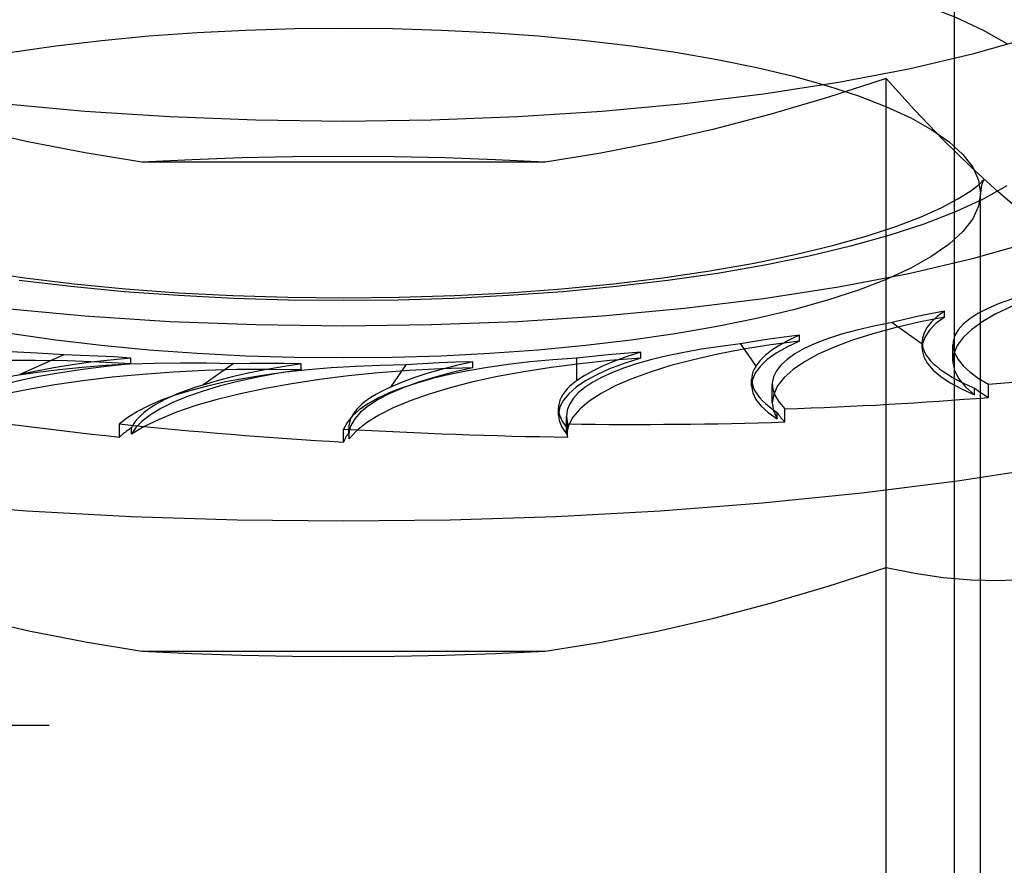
# Model space of a CAD drawing. Header units: inches. Extents: x 0 to 262, y 0 to 169.
# Tile 162 of 256: x 46.534 to 47.017, y 123.037 to 123.452. Entities that reach past the tile are written whole.
import ezdxf

# ---------------------------------------------------------------- set-up
doc = ezdxf.new("R2010")
doc.units = ezdxf.units.IN
doc.header["$LTSCALE"] = 14.384615
doc.header["$MEASUREMENT"] = 0
doc.linetypes.add('HIDDEN', pattern=[0.2, 0.1, -0.1])
doc.layers.add('DEFAULT_2', color=8, linetype='HIDDEN')

msp = doc.modelspace()

# ---------------------------------------------------------------- linework, layer by layer
at = {"layer": 'DEFAULT_2', "color": 8, "linetype": 'HIDDEN'}
for p, q in [((46.99267, 122.5041), (46.99267, 123.61588)), ((49.13017, 123.42502), (45.07667, 123.42502)), ((46.95904, 122.79153), (46.95904, 123.42306)), ((45.07667, 123.39811), (49.13017, 123.39811)), ((46.79167, 123.38205), (46.59367, 123.38205)), ((47.00542, 122.91414), (47.00542, 123.36688)), ((46.98767, 123.30597), (46.98767, 123.3089)), ((46.96199, 123.30335), (46.97676, 123.29285)), ((46.8875, 123.29284), (46.895, 123.28184)), ((46.91651, 123.29423), (46.91651, 123.29715)), ((46.97673, 123.29365), (46.97676, 123.29285)), ((46.97673, 123.29072), (46.97673, 123.29364)), ((46.99181, 123.28448), (46.99181, 123.29258)), ((46.83855, 123.28585), (46.83855, 123.28878)), ((46.55524, 123.28744), (46.53365, 123.27776)), ((46.58816, 123.28298), (46.58816, 123.28591)), ((46.6384, 123.2831), (46.62363, 123.27259)), ((46.67184, 123.28015), (46.67184, 123.28307)), ((46.75616, 123.28111), (46.75616, 123.28404)), ((46.8071, 123.28584), (46.8071, 123.27466)), ((46.72321, 123.28256), (46.71571, 123.27155)), ((46.89301, 123.27231), (46.89301, 123.2756)), ((46.90315, 123.26396), (46.90315, 123.27291)), ((47.0025, 123.26786), (47.0025, 123.27107)), ((47.0093, 123.26659), (47.0093, 123.27303)), ((46.79821, 123.25794), (46.79821, 123.26137)), ((46.90555, 123.25602), (46.90555, 123.25924)), ((46.90925, 123.25452), (46.90925, 123.26095)), ((46.80209, 123.25726), (46.80263, 123.25356)), ((46.80209, 123.25096), (46.80209, 123.25721)), ((46.5827, 123.24713), (46.5827, 123.25356)), ((46.58854, 123.24848), (46.58854, 123.25169)), ((46.69267, 123.24464), (46.69267, 123.25107)), ((46.69521, 123.25136), (46.69537, 123.2494)), ((46.69521, 123.24806), (46.69521, 123.25133)), ((46.69537, 123.24618), (46.69537, 123.2494)), ((46.80212, 123.25194), (46.80208, 123.25096)), ((46.80212, 123.24872), (46.80212, 123.25194)), ((46.80263, 123.24713), (46.80263, 123.25356)), ((46.69521, 123.24806), (46.69537, 123.24618)), ((46.59367, 123.14212), (46.79167, 123.14212)), ((45.10967, 123.10571), (49.25517, 123.10571))]:
    msp.add_line(p, q, dxfattribs=at)
for points in [[(46.25517, 123.51542), (46.25729, 123.50433), (46.26357, 123.49333), (46.27402, 123.48256), (46.28847, 123.47209), (46.30684, 123.46205), (46.3289, 123.45252), (46.35449, 123.44359), (46.38331, 123.43536), (46.41513, 123.4279), (46.4496, 123.42127), (46.48644, 123.41557), (46.52524, 123.41081), (46.56567, 123.40707), (46.60731, 123.40437), (46.64958, 123.40275), (46.69267, 123.40219)], [(46.69267, 123.40219), (46.73575, 123.40275), (46.77802, 123.40437), (46.81966, 123.40707), (46.86009, 123.41081), (46.8989, 123.41557), (46.93573, 123.42127), (46.9702, 123.4279), (47.00203, 123.43536), (47.03085, 123.44359), (47.05643, 123.45252), (47.07849, 123.46205), (47.09686, 123.47209), (47.11131, 123.48256), (47.12176, 123.49333), (47.12804, 123.50433), (47.13017, 123.51542)], [(46.69267, 123.4966), (46.71973, 123.49634), (46.74671, 123.49553), (46.77372, 123.49416), (46.80042, 123.49224), (46.82656, 123.48976), (46.85194, 123.48676), (46.8763, 123.48325), (46.89949, 123.47925), (46.92131, 123.47482), (46.94167, 123.46996), (46.96048, 123.4647), (46.97765, 123.45908), (46.99307, 123.45312), (47.00666, 123.44686), (47.0183, 123.44033)], [(46.37992, 123.36688), (46.38089, 123.37325), (46.38378, 123.37957), (46.3886, 123.38582), (46.39529, 123.39195), (46.40383, 123.39793), (46.41417, 123.40371), (46.42622, 123.40926), (46.43991, 123.41455), (46.45513, 123.41954), (46.47182, 123.4242), (46.48989, 123.42851), (46.50925, 123.43244), (46.52982, 123.43599), (46.55144, 123.4391), (46.57394, 123.44177), (46.59713, 123.44396), (46.6208, 123.44566), (46.64475, 123.44687), (46.66874, 123.44759), (46.69267, 123.44783)], [(46.69267, 123.44783), (46.71661, 123.44759), (46.74062, 123.44687), (46.76458, 123.44566), (46.78826, 123.44395), (46.81146, 123.44176), (46.83396, 123.43909), (46.85557, 123.43598), (46.87614, 123.43243), (46.89549, 123.4285), (46.91356, 123.42418), (46.93024, 123.41952), (46.94546, 123.41454), (46.95915, 123.40925), (46.9712, 123.4037), (46.98152, 123.39791), (46.99006, 123.39193), (46.99675, 123.3858), (47.00156, 123.37956), (47.00445, 123.37323), (47.00542, 123.36688)], [(46.59367, 123.38205), (46.56573, 123.38654), (46.5377, 123.39203), (46.50967, 123.39852), (46.48143, 123.406), (46.4528, 123.41445), (46.42384, 123.42389)], [(46.95904, 123.42306), (46.93025, 123.41375), (46.90189, 123.40543), (46.87402, 123.39811), (46.84645, 123.39178), (46.81897, 123.38642), (46.79167, 123.38205)], [(47.04122, 123.34521), (47.0277, 123.35579), (47.01414, 123.36731), (47.00057, 123.37977), (46.9869, 123.39321), (46.97305, 123.40764), (46.95904, 123.42306)], [(46.25517, 123.41497), (46.25729, 123.40387), (46.26357, 123.39288), (46.27402, 123.3821), (46.28847, 123.37164), (46.30684, 123.36159), (46.3289, 123.35206), (46.35449, 123.34314), (46.38331, 123.3349), (46.41513, 123.32744), (46.4496, 123.32082), (46.48644, 123.31511), (46.52524, 123.31035), (46.56567, 123.30661), (46.60731, 123.30391), (46.64958, 123.30229), (46.69267, 123.30174)], [(46.69267, 123.30174), (46.73575, 123.30229), (46.77802, 123.30391), (46.81966, 123.30661), (46.86009, 123.31035), (46.8989, 123.31511), (46.93573, 123.32082), (46.9702, 123.32744), (47.00203, 123.3349), (47.03085, 123.34314), (47.05643, 123.35206), (47.07849, 123.36159), (47.09686, 123.37164), (47.11131, 123.3821), (47.12176, 123.39288), (47.12804, 123.40387), (47.13017, 123.41497)], [(46.69267, 123.38475), (46.66759, 123.38458), (46.64273, 123.38407), (46.61809, 123.38323), (46.59367, 123.38205)], [(46.79167, 123.38205), (46.76724, 123.38323), (46.7426, 123.38407), (46.71774, 123.38458), (46.69267, 123.38475)], [(46.37877, 123.37268), (46.37865, 123.37293), (46.37839, 123.37342), (46.37917, 123.37251), (46.38139, 123.37046), (46.38531, 123.36751), (46.39121, 123.36384), (46.3992, 123.35965), (46.4094, 123.35512), (46.42178, 123.35041), (46.43628, 123.34568), (46.45282, 123.34105), (46.47121, 123.33662), (46.49135, 123.33247), (46.51303, 123.32867), (46.53609, 123.32529), (46.56034, 123.32235), (46.58559, 123.3199), (46.61165, 123.31797), (46.63832, 123.31658), (46.66538, 123.31574), (46.69267, 123.31545)], [(46.69267, 123.31545), (46.71997, 123.31574), (46.74706, 123.31658), (46.77375, 123.31798), (46.79983, 123.31991), (46.82512, 123.32236), (46.84939, 123.32531), (46.87248, 123.3287), (46.89419, 123.33251), (46.91434, 123.33667), (46.93276, 123.34111), (46.9493, 123.34576), (46.96381, 123.3505), (46.97619, 123.35522), (46.98636, 123.35976), (46.99432, 123.36395), (47.00017, 123.36762), (47.00404, 123.37054), (47.00621, 123.37256), (47.00659, 123.37298)], [(47.01827, 123.37035), (47.00663, 123.36383), (46.99304, 123.35757), (46.97761, 123.35161), (46.96044, 123.34599), (46.94163, 123.34074), (46.92126, 123.33588), (46.89944, 123.33144), (46.87623, 123.32744), (46.85187, 123.32393), (46.82649, 123.32093), (46.80035, 123.31846), (46.77367, 123.31654), (46.74667, 123.31517), (46.71971, 123.31436), (46.69267, 123.3141)], [(47.00659, 123.37298), (47.00695, 123.37343), (47.00667, 123.3729), (47.00588, 123.3707), (47.00542, 123.36688)], [(46.69267, 123.28593), (46.66872, 123.28617), (46.64471, 123.28689), (46.62075, 123.2881), (46.59707, 123.28981), (46.57388, 123.292), (46.55137, 123.29467), (46.52976, 123.29778), (46.50919, 123.30133), (46.48984, 123.30526), (46.47178, 123.30958), (46.45509, 123.31424), (46.43987, 123.31922), (46.42618, 123.32451), (46.41414, 123.33006), (46.40381, 123.33585), (46.39527, 123.34183), (46.38858, 123.34796), (46.38377, 123.35421), (46.38088, 123.36053), (46.37992, 123.36688)], [(47.00542, 123.36688), (47.00445, 123.36051), (47.00155, 123.35419), (46.99674, 123.34794), (46.99004, 123.34181), (46.9815, 123.33583), (46.97117, 123.33005), (46.95912, 123.3245), (46.94543, 123.31921), (46.9302, 123.31422), (46.91351, 123.30957), (46.89544, 123.30525), (46.87609, 123.30132), (46.85551, 123.29777), (46.83389, 123.29466), (46.81139, 123.29199), (46.7882, 123.2898), (46.76453, 123.2881), (46.74058, 123.28689), (46.71659, 123.28617), (46.69267, 123.28593)], [(46.69267, 123.3141), (46.6656, 123.31436), (46.63862, 123.31518), (46.61161, 123.31654), (46.58491, 123.31846), (46.55877, 123.32094), (46.5334, 123.32394)], [(47.04986, 123.32074), (47.03911, 123.31773), (47.02938, 123.31452), (47.02065, 123.31112), (47.01299, 123.30755), (47.00646, 123.30383), (47.00108, 123.29998), (46.99692, 123.29604), (46.99397, 123.29203), (46.99227, 123.28797), (46.99181, 123.28447)], [(46.10761, 123.30712), (46.11274, 123.304), (46.13573, 123.29183), (46.16252, 123.28019), (46.19293, 123.26917), (46.22676, 123.25883), (46.26377, 123.24925), (46.30371, 123.2405), (46.34631, 123.23262), (46.39127, 123.22569), (46.43829, 123.21974), (46.48705, 123.21482), (46.53721, 123.21095), (46.58844, 123.20817), (46.64037, 123.2065), (46.69267, 123.20594)], [(46.69267, 123.20594), (46.74496, 123.2065), (46.7969, 123.20817), (46.84812, 123.21095), (46.89829, 123.21482), (46.94704, 123.21974), (46.99407, 123.22569), (47.03903, 123.23262), (47.08162, 123.2405), (47.12156, 123.24925), (47.15857, 123.25883), (47.1924, 123.26917), (47.22281, 123.28019), (47.2496, 123.29183), (47.27259, 123.304), (47.27773, 123.30712)], [(46.98766, 123.30889), (46.98089, 123.30761), (46.97436, 123.30626), (46.96806, 123.30484), (46.96199, 123.30335)], [(46.98766, 123.30889), (46.98418, 123.3063), (46.98137, 123.30367), (46.97921, 123.301), (46.97772, 123.2983), (46.9769, 123.29559), (46.97673, 123.29365)], [(46.98767, 123.30597), (46.97506, 123.30349), (46.96333, 123.30077), (46.95245, 123.29781), (46.9425, 123.29464), (46.93357, 123.29127), (46.92571, 123.28772), (46.91896, 123.28403), (46.91336, 123.28021), (46.90896, 123.27628), (46.90578, 123.27228), (46.90384, 123.26823), (46.90315, 123.26396)], [(46.98767, 123.30597), (46.98353, 123.30283), (46.98037, 123.29963), (46.97819, 123.29636), (46.97698, 123.29307), (46.97673, 123.29072)], [(46.91651, 123.29423), (46.90243, 123.29234), (46.88905, 123.29019), (46.87635, 123.28777), (46.86443, 123.28509), (46.85337, 123.28217), (46.84325, 123.27904), (46.83412, 123.2757), (46.82605, 123.27219), (46.81908, 123.26852), (46.81326, 123.26473), (46.80864, 123.26082), (46.80522, 123.25683), (46.80305, 123.2528), (46.80212, 123.24872)], [(46.9165, 123.29715), (46.90898, 123.29619), (46.90163, 123.29515), (46.89448, 123.29404), (46.8875, 123.29284)], [(46.91651, 123.29423), (46.91033, 123.29131), (46.90507, 123.2883), (46.90072, 123.28519), (46.89733, 123.28199), (46.8949, 123.27874), (46.89346, 123.27545), (46.89301, 123.27231)], [(46.9165, 123.29715), (46.91134, 123.29475), (46.9068, 123.29229), (46.90289, 123.28976), (46.89961, 123.28716), (46.89698, 123.28453), (46.895, 123.28184)], [(46.83854, 123.28877), (46.83185, 123.28665), (46.82573, 123.28443), (46.82017, 123.28211), (46.81521, 123.2797), (46.81085, 123.27722), (46.8071, 123.27466)], [(46.83854, 123.28877), (46.83049, 123.28817), (46.82256, 123.28748), (46.81477, 123.2867), (46.8071, 123.28584)], [(46.97673, 123.29072), (46.97677, 123.28975), (46.97756, 123.28645), (46.97934, 123.28317), (46.9821, 123.27994), (46.98583, 123.27677), (46.99049, 123.27369), (46.99604, 123.27072), (47.0025, 123.26786)], [(46.58816, 123.28298), (46.5727, 123.28389), (46.55711, 123.28446), (46.54135, 123.28472), (46.52557, 123.28465), (46.50985, 123.28425), (46.49431, 123.28354), (46.47904, 123.2825), (46.46413, 123.28115), (46.44969, 123.2795), (46.4358, 123.27756), (46.42255, 123.27534), (46.41003, 123.27285), (46.39837, 123.27013), (46.38752, 123.26716)], [(46.58816, 123.28298), (46.57618, 123.28178), (46.56468, 123.28035), (46.55361, 123.27869), (46.54308, 123.27681), (46.53315, 123.27472), (46.52387, 123.27244), (46.51531, 123.26998), (46.50751, 123.26735), (46.50053, 123.26458), (46.49441, 123.26167), (46.48919, 123.25866), (46.48487, 123.25554)], [(46.58814, 123.28591), (46.57824, 123.28493), (46.56865, 123.2838), (46.55936, 123.28251), (46.55041, 123.28107), (46.54184, 123.27949), (46.53365, 123.27776)], [(46.58814, 123.28591), (46.58, 123.28643), (46.5718, 123.28685), (46.56355, 123.28719), (46.55524, 123.28744)], [(46.67183, 123.28307), (46.66273, 123.28166), (46.65405, 123.28012), (46.64576, 123.27843), (46.63791, 123.27661), (46.63054, 123.27466), (46.62363, 123.27259)], [(46.67183, 123.28307), (46.66346, 123.28321), (46.6551, 123.28327), (46.64675, 123.28323), (46.6384, 123.2831)], [(46.83855, 123.28585), (46.82342, 123.28463), (46.80881, 123.28312), (46.79467, 123.2813), (46.78113, 123.2792), (46.76829, 123.27682), (46.75621, 123.27419), (46.74499, 123.27131), (46.73468, 123.26822), (46.72536, 123.26492), (46.71708, 123.26144), (46.7099, 123.2578), (46.70386, 123.25403), (46.69903, 123.25016), (46.69537, 123.24618)], [(46.75615, 123.28403), (46.74813, 123.28224), (46.74062, 123.28033), (46.73359, 123.27829), (46.72708, 123.27615), (46.72113, 123.2739), (46.71571, 123.27155)], [(46.75615, 123.28403), (46.74781, 123.2838), (46.73954, 123.28348), (46.73135, 123.28306), (46.72321, 123.28256)], [(46.83855, 123.28585), (46.83051, 123.28326), (46.82331, 123.28053), (46.81694, 123.27766), (46.81145, 123.27467), (46.80688, 123.27158), (46.80326, 123.2684), (46.8006, 123.26516), (46.79892, 123.26188), (46.79823, 123.25857), (46.79821, 123.25794)], [(46.99181, 123.28447), (46.99182, 123.28388), (46.99264, 123.2798), (46.9947, 123.27575), (46.99798, 123.27177), (47.0025, 123.26786)], [(46.67184, 123.28015), (46.65601, 123.28034), (46.64028, 123.28021), (46.62459, 123.27975), (46.60909, 123.27897), (46.59388, 123.27788), (46.57905, 123.27647), (46.56471, 123.27477), (46.55093, 123.27277), (46.53782, 123.2705), (46.52544, 123.26796), (46.51388, 123.26517), (46.50322, 123.26216), (46.49356, 123.25896), (46.48487, 123.25554)], [(46.75616, 123.28111), (46.74044, 123.28059), (46.72504, 123.27976), (46.70989, 123.2786), (46.69515, 123.27714), (46.6809, 123.27537), (46.66724, 123.27332), (46.65426, 123.271), (46.64204, 123.26841), (46.63065, 123.26558), (46.62016, 123.26253), (46.61065, 123.25927), (46.60217, 123.25582), (46.59481, 123.25223), (46.58854, 123.24848)], [(46.67184, 123.28015), (46.66086, 123.27842), (46.65049, 123.2765), (46.64071, 123.27436), (46.6316, 123.27204), (46.62322, 123.26953), (46.61561, 123.26687), (46.60883, 123.26406), (46.60292, 123.26113), (46.5979, 123.25808), (46.59382, 123.25494), (46.5907, 123.25175), (46.58854, 123.24848)], [(46.75616, 123.28111), (46.7465, 123.27892), (46.73758, 123.27656), (46.72938, 123.27402), (46.72197, 123.27132), (46.7154, 123.26848), (46.70969, 123.26551), (46.7049, 123.26244), (46.70104, 123.25928), (46.69815, 123.25606), (46.69623, 123.25279), (46.69531, 123.2495), (46.69521, 123.24806)], [(46.89301, 123.27231), (46.89356, 123.26883), (46.8951, 123.26555), (46.89763, 123.2623), (46.9011, 123.25913), (46.90555, 123.25602)], [(46.90315, 123.26396), (46.90372, 123.26008), (46.90555, 123.25602)], [(46.79821, 123.25794), (46.79854, 123.25526), (46.79983, 123.25198), (46.80212, 123.24872)], [(46.42384, 123.18397), (46.45308, 123.17445), (46.48187, 123.16595), (46.51015, 123.15848), (46.53811, 123.15202), (46.56598, 123.14657), (46.59367, 123.14212)], [(46.79167, 123.14212), (46.81922, 123.14655), (46.84684, 123.15194), (46.87448, 123.15831), (46.90232, 123.16563), (46.93052, 123.17391), (46.95904, 123.18314)], [(46.95904, 123.18314), (46.97318, 123.18026), (46.98711, 123.17824), (47.00079, 123.17707), (47.01433, 123.17679), (47.02782, 123.17743), (47.04122, 123.17896)], [(46.59367, 123.14212), (46.61809, 123.14095), (46.64273, 123.1401), (46.66759, 123.13959), (46.69267, 123.13942)], [(46.69267, 123.13942), (46.71774, 123.13959), (46.7426, 123.1401), (46.76724, 123.14095), (46.79167, 123.14212)]]:
    msp.add_lwpolyline(points, dxfattribs=at)
for centre, major_axis, ratio, start_param, end_param in [((47.18995, 123.28256), (0.19813, -0.01059), 0.228952, 2.537288, 3.577139), ((47.1013, 123.26205), (0.19812, -0.01155), 0.238051, 2.364387, 3.404238), ((46.53685, 123.23154), (0.19812, -0.01094), 0.287262, 1.493713, 2.533564), ((47.00023, 123.24583), (0.19812, -0.01216), 0.247786, 2.191191, 3.156582), ((47.14102, 123.28455), (0.16427, -0.00957), 0.238051, -3.10906, -2.560013), ((46.65455, 123.22714), (0.19812, -0.0118), 0.277915, 1.66894, 2.708791), ((46.88981, 123.2344), (0.19812, -0.01242), 0.257874, 2.01761, 3.057461), ((46.69267, 123.41497), (0.63321, -0.03386), 0.228952, -1.034957, -0.860424), ((46.77341, 123.22811), (0.19812, -0.0123), 0.268018, 1.843553, 2.883404), ((47.0573, 123.26614), (0.16427, -0.01008), 0.247786, 3.000929, 3.549977), ((46.9625, 123.25178), (0.16427, -0.0103), 0.257874, 2.827348, 3.376395), ((46.75143, 123.23678), (0.16427, -0.00979), 0.277915, 2.478678, 3.027726), ((46.8595, 123.24189), (0.16427, -0.0102), 0.268018, 2.653291, 3.158088), ((47.18995, 123.2761), (0.19812, -0.01155), 0.238051, -2.797693, -2.704414), ((46.69267, 123.41497), (0.6332, -0.0369), 0.238051, -1.207858, -1.033325), ((46.69267, 123.41497), (0.63317, -0.03773), 0.277915, -1.903305, -1.728772), ((47.1013, 123.25559), (0.19812, -0.01216), 0.247786, -2.970889, -2.87761), ((46.69267, 123.41497), (0.63319, -0.03887), 0.247786, -1.381054, -1.206521), ((46.69267, 123.41497), (0.63317, -0.03931), 0.268018, -1.728692, -1.554159), ((46.77341, 123.22165), (0.19812, -0.0118), 0.277915, 2.790046, 2.883324), ((46.69267, 123.41497), (0.63318, -0.03969), 0.257874, -1.554635, -1.380102), ((46.88981, 123.22794), (0.19812, -0.0123), 0.268018, 2.964658, 3.057937), ((47.00023, 123.23937), (0.19812, -0.01242), 0.257874, -3.12546, -3.051192)]:
    msp.add_ellipse(centre, major_axis=major_axis, ratio=ratio, start_param=start_param, end_param=end_param, dxfattribs=at)

doc.saveas('drawing.dxf')
